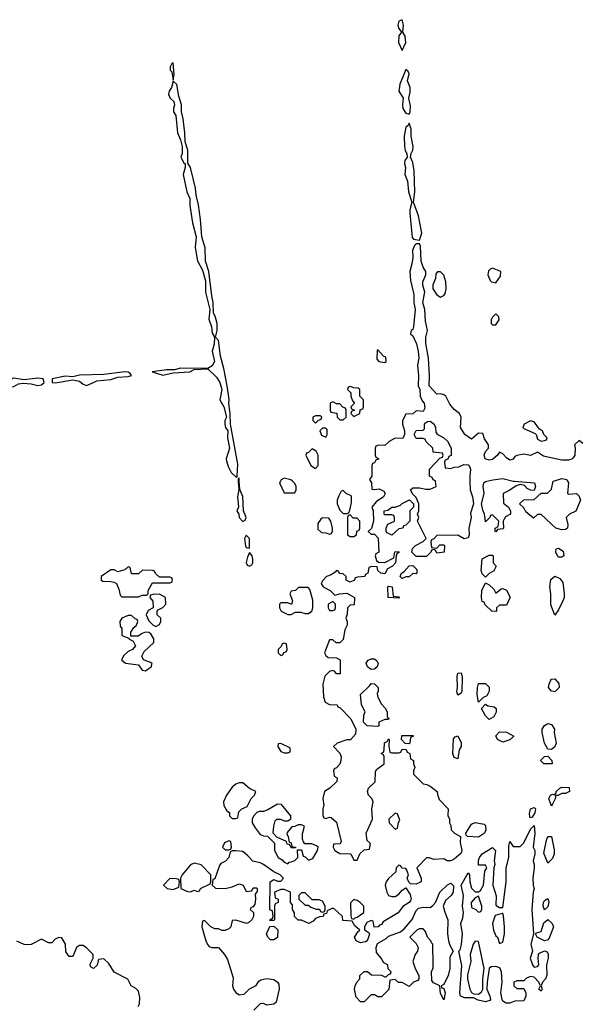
# Model space of a CAD drawing. Header units: inches. Extents: x 2735672 to 2903319, y 894031 to 1029782.
# Tile 124 of 167: x 2805825 to 2809062, y 986983 to 992662. Entities that reach past the tile are written whole.
import ezdxf

# ---------------------------------------------------------------- set-up
doc = ezdxf.new("R2010")
doc.units = ezdxf.units.IN
doc.header["$MEASUREMENT"] = 0
doc.layers.add('C8908', color=7, linetype='Continuous')
doc.layers.add('C8909', color=7, linetype='Continuous')

msp = doc.modelspace()

# ---------------------------------------------------------------- linework, layer by layer
at = {"layer": 'C8908', "color": 4, "elevation": 8}
for points in [[(2807847, 990000), (2807852, 989990), (2807854, 989954), (2807870, 989952), (2807896.9, 989956.9), (2807923.6, 989943.6), (2807931.3, 989930), (2807922, 989910), (2807879.6, 989880.4), (2807854, 989850), (2807862, 989830), (2807864.7, 989770), (2807852, 989728), (2807834, 989710), (2807850, 989694), (2807870, 989694), (2807891.6, 989671.6), (2807894, 989590), (2807878, 989582), (2807874, 989570), (2807882, 989542), (2807892.7, 989532.7), (2807930, 989532), (2807982, 989558), (2807987.3, 989592.7), (2808010, 989594), (2808012, 989590), (2807998, 989582), (2807994, 989570), (2807991.6, 989528.4), (2807974, 989510), (2807945.4, 989494.6), (2807930, 989466), (2807906, 989470), (2807890, 989486), (2807886, 989506), (2807852.7, 989507.3), (2807838, 989502), (2807832, 989470), (2807818, 989462), (2807814, 989450), (2807772.7, 989447.3), (2807758, 989442), (2807754, 989430), (2807730, 989418), (2807706, 989430), (2807706, 989450), (2807690, 989466), (2807668.4, 989468.4), (2807662, 989482), (2807650, 989486), (2807643.6, 989476.4), (2807619.8, 989460.2), (2807594, 989450), (2807570, 989426), (2807562, 989410), (2807574, 989390), (2807614, 989370), (2807642, 989342), (2807668.9, 989351.1), (2807710, 989354), (2807754, 989330), (2807752.7, 989287.3), (2807730, 989286), (2807714, 989270), (2807712.7, 989232.7), (2807704.7, 989210), (2807712, 989190), (2807712, 989170), (2807698, 989142), (2807690, 989088), (2807670, 989068), (2807648.4, 989068.4), (2807630, 989086), (2807610, 989086), (2807582, 989010), (2807590, 988994), (2807603.6, 988983.6), (2807650, 988982), (2807672, 988970), (2807671.3, 988890), (2807650, 988889.2), (2807642, 988902), (2807630, 988908.7), (2807610, 988902), (2807583.7, 988876.3), (2807572.4, 988830), (2807576, 988756), (2807586, 988726), (2807610, 988712), (2807654, 988710), (2807658, 988698), (2807670, 988694), (2807734, 988630), (2807762, 988570), (2807759.6, 988540.4), (2807731.3, 988508.7), (2807710, 988508.7), (2807654, 988490), (2807634, 988470), (2807670.9, 988430.9), (2807678, 988410), (2807676, 988390), (2807670, 988368), (2807650, 988346), (2807638, 988342), (2807634, 988330), (2807638, 988298), (2807654, 988290), (2807652.7, 988267.3), (2807612, 988230), (2807582, 988210), (2807571.3, 988170), (2807578, 988130), (2807572, 988110), (2807572.7, 988072.7), (2807578, 988058), (2807590, 988054), (2807610, 988062), (2807619.6, 988059.6), (2807650, 988034), (2807678, 987922), (2807671.6, 987908.4), (2807634, 987906), (2807632, 987890), (2807642, 987870), (2807670, 987852), (2807734, 987850), (2807750, 987814), (2807770, 987814), (2807786, 987850), (2807810, 987874), (2807842, 987878), (2807846, 987910), (2807828.4, 987928.4), (2807822, 987970), (2807858, 988050), (2807854, 988110), (2807862, 988150), (2807855.3, 988170), (2807835.3, 988190), (2807829.1, 988210.9), (2807835.3, 988230), (2807873.2, 988266.8), (2807876.4, 988323.6), (2807882, 988338), (2807926, 988370), (2807926, 988410), (2807922, 988422), (2807908, 988430), (2807922, 988438), (2807926, 988450), (2807928.4, 988491.6), (2807942, 988498), (2807950, 988514), (2807954, 988510), (2807952.7, 988472.7), (2807958, 988438), (2807970, 988434), (2808010, 988434), (2808022, 988438), (2808030, 988454), (2808052.7, 988452.7), (2808058, 988438), (2808074, 988430), (2808078, 988398), (2808094, 988390), (2808094, 988370), (2808102, 988350), (2808094, 988330), (2808094, 988310), (2808150, 988254), (2808171.6, 988251.6), (2808190, 988242), (2808232, 988210), (2808232.7, 988192.7), (2808243.6, 988163.6), (2808294, 988110), (2808292.7, 988072.7), (2808302, 988050), (2808302, 988030), (2808310, 988014), (2808311.3, 987990), (2808330.7, 987970.7), (2808364.7, 987950), (2808364, 987916), (2808373.1, 987870), (2808370, 987855.3), (2808330, 987820.9), (2808310, 987809.7), (2808288, 987810), (2808270, 987822), (2808210, 987818), (2808187.3, 987827.3), (2808170, 987828), (2808114, 987770), (2808138, 987710), (2808138, 987690), (2808110, 987675.3), (2808078, 987678), (2808067.3, 987687.3), (2808058, 987710), (2808066, 987730), (2808056.4, 987756.4), (2808050, 987766), (2808027.3, 987767.3), (2808022, 987782), (2808010, 987786), (2807994, 987770), (2807992.7, 987747.3), (2807950, 987708), (2807938, 987690), (2807931.3, 987670), (2807941, 987630), (2807951.1, 987611.1), (2807970, 987604.7), (2807990, 987604.7), (2808010, 987618), (2808030, 987642), (2808050, 987654), (2808075.8, 987615.8), (2808081.3, 987590), (2808077.8, 987582.3), (2808070.3, 987569.8), (2808033.7, 987546.3), (2808005.5, 987510), (2807920.5, 987459.5), (2807910, 987444), (2807899.6, 987440.4), (2807891.3, 987430), (2807868.4, 987428.4), (2807862, 987462), (2807850, 987466), (2807825.4, 987454.6), (2807812, 987430), (2807812.7, 987412.7), (2807838, 987398), (2807842, 987390), (2807836, 987370), (2807827.3, 987350), (2807817.4, 987342.6), (2807790, 987338.4), (2807764, 987350), (2807754, 987370), (2807776.4, 987403.6), (2807786, 987410), (2807756.4, 987436.4), (2807742, 987462), (2807687.3, 987467.3), (2807686, 987490), (2807636.4, 987536.4), (2807623.6, 987536.4), (2807598, 987522), (2807592.7, 987507.3), (2807578, 987502), (2807574, 987490), (2807552.7, 987487.3), (2807530, 987478), (2807516.9, 987463.1), (2807491.6, 987448.4), (2807450, 987468), (2807429, 987469), (2807408, 987490), (2807408, 987510), (2807398, 987530), (2807396.4, 987556.4), (2807386, 987570), (2807386, 987630), (2807350, 987646), (2807330, 987646), (2807294, 987630), (2807298, 987598), (2807314, 987590), (2807314, 987570), (2807298, 987562), (2807294, 987550), (2807294, 987470), (2807290, 987466), (2807267.3, 987467.3), (2807270, 987474), (2807282, 987478), (2807286, 987490), (2807282, 987522), (2807270, 987526), (2807267.3, 987532.7), (2807268, 987690), (2807290, 987702), (2807310, 987694), (2807330, 987694), (2807346, 987710), (2807326, 987730), (2807290, 987748), (2807229.4, 987789.4), (2807210, 987799), (2807169.2, 987809.2), (2807140.2, 987840.2), (2807110, 987864), (2807071.1, 987868.9), (2807052, 987868), (2807038, 987862), (2807030.9, 987829.1), (2807010.9, 987809.1), (2806984.7, 987795.3), (2806976.9, 987783.1), (2806950, 987706), (2806938, 987702), (2806934, 987670), (2806952.7, 987652.7), (2807010, 987651.3), (2807050, 987661), (2807090, 987678), (2807112, 987670), (2807130, 987634), (2807162, 987638), (2807170, 987654), (2807190, 987654), (2807194, 987650), (2807192.7, 987632.7), (2807182, 987618), (2807184.7, 987590), (2807179.6, 987560.4), (2807170, 987546), (2807158, 987542), (2807154, 987530), (2807171.6, 987511.6), (2807172, 987490), (2807162, 987470), (2807145.4, 987454.6), (2807131.3, 987448.7), (2807070, 987468), (2807050, 987466), (2807042, 987430), (2807030, 987418), (2807010, 987408.7), (2806988.9, 987408.9), (2806970, 987418), (2806950, 987418), (2806926, 987430), (2806890, 987466), (2806878, 987462), (2806874, 987430), (2806898, 987350), (2806907.1, 987327.1), (2806916.9, 987316.9), (2806930, 987311.3), (2806970.9, 987310.9), (2807006, 987270), (2807022, 987242), (2807055.3, 987135.3), (2807051.3, 987090), (2807058, 987070), (2807071, 987051), (2807090, 987038), (2807118, 987042), (2807150, 987071.3), (2807188.7, 987091.3), (2807203.1, 987116.9), (2807215.3, 987124.7), (2807249, 987131), (2807290, 987125.5), (2807310.4, 987110.4), (2807318.4, 987098.4), (2807320.5, 987070), (2807304, 986996), (2807290, 986984), (2807250, 986979), (2807230, 986988), (2807210, 986986), (2807174, 986950)], [(2807084.8, 990000), (2807088.3, 989951.7), (2807080.7, 989910), (2807086, 989850), (2807076, 989830), (2807087.7, 989810), (2807090.7, 989790), (2807110, 989768.4), (2807125.2, 989774.8), (2807129.3, 989790), (2807114.5, 989830), (2807111.7, 989911.7), (2807092.7, 989952.7), (2807090.7, 990000)], [(2807327.2, 990000), (2807322, 989990), (2807350, 989934), (2807410, 989934), (2807418, 989950), (2807418, 989970), (2807410, 989986), (2807396.5, 990000)], [(2808419.6, 990000), (2808420.5, 989950), (2808434.9, 989910), (2808440.5, 989870), (2808424.1, 989815.9), (2808426.4, 989790), (2808414.4, 989730), (2808416.4, 989690), (2808410, 989674), (2808387.5, 989667.5), (2808350, 989688.7), (2808230, 989686), (2808212.7, 989667.3), (2808198, 989662), (2808194, 989650), (2808198, 989618), (2808230, 989614), (2808247.3, 989632.7), (2808270, 989634), (2808274, 989630), (2808272, 989590), (2808230, 989586), (2808222, 989602), (2808210, 989606), (2808198, 989602), (2808194, 989590), (2808170, 989566), (2808110, 989566), (2808086, 989590), (2808088.4, 989611.6), (2808106, 989630), (2808150, 989652), (2808168, 989670), (2808118, 989770), (2808126, 989790), (2808118, 989810), (2808126, 989830), (2808126, 989870), (2808110, 989906), (2808090, 989926), (2808078, 989950), (2808090, 989962), (2808130, 989962), (2808166, 989954), (2808190, 989954), (2808226, 989970), (2808222.3, 990000)], [(2808677.6, 990000), (2808792, 989990), (2808798, 989970), (2808790, 989946), (2808768.4, 989948.4), (2808750, 989958), (2808735.3, 989975.3), (2808710, 989982), (2808686.4, 989973.6), (2808650.9, 989949.1), (2808612, 989930), (2808612.7, 989872.7), (2808642, 989850), (2808654, 989830), (2808654, 989810), (2808625.4, 989794.6), (2808618, 989782), (2808612, 989770), (2808614, 989730), (2808610, 989726), (2808578, 989722), (2808570, 989708), (2808566, 989710), (2808566, 989730), (2808582, 989738), (2808586, 989770), (2808550, 989806), (2808538, 989802), (2808534, 989790), (2808510, 989766), (2808509.1, 989769.1), (2808504, 989810), (2808493.6, 989833.6), (2808486, 989870), (2808501.2, 989930), (2808496, 989970), (2808499.3, 989990), (2808510, 989998), (2808517.9, 990000)], [(2808982.7, 990000), (2808987.3, 989990), (2808982, 989930), (2808990, 989924.7), (2809034, 989930), (2809050, 989914), (2809058, 989890), (2809030, 989828), (2808994, 989810), (2808974, 989790), (2808984.7, 989750), (2808982, 989730), (2808970, 989722), (2808950, 989719), (2808915.3, 989730), (2808830, 989808), (2808810, 989808), (2808787.3, 989787.3), (2808743.1, 989823.1), (2808730, 989846), (2808706, 989870), (2808730, 989892), (2808790, 989894), (2808830, 989932), (2808868, 989932), (2808890, 989954), (2808900.4, 989999.6), (2808901.7, 990000)], [(2806508, 986970), (2806514.6, 986985.4), (2806517.2, 987022.8), (2806510, 987058), (2806494.6, 987074.6), (2806468, 987090), (2806448.4, 987128.4), (2806370, 987168), (2806338, 987218), (2806310, 987246), (2806278, 987242), (2806271.1, 987208.9), (2806250, 987189), (2806236.4, 987196.4), (2806228.7, 987210), (2806248, 987250), (2806248, 987270), (2806210, 987308.7), (2806190, 987322), (2806170, 987322), (2806152, 987310), (2806130, 987258), (2806110, 987258), (2806090, 987286), (2806088, 987330), (2806067.3, 987367.3), (2806050, 987368), (2806030, 987358), (2806010, 987338), (2805990, 987338), (2805950, 987358), (2805891.6, 987328.4), (2805870, 987326), (2805850, 987328), (2805807.3, 987347.3)]]:
    msp.add_lwpolyline(points, dxfattribs=at)
for points in [[(2807690, 989946), (2807678, 989942), (2807663.6, 989916.4), (2807654, 989890), (2807654, 989870), (2807670, 989834), (2807690, 989814), (2807710, 989814), (2807722, 989818), (2807727.3, 989832.7), (2807736.4, 989876.4), (2807738, 989910), (2807735.3, 989915.3), (2807706, 989930)], [(2807970, 989688), (2807943.1, 989703.1), (2807938, 989710), (2807938, 989730), (2807947.3, 989752.7), (2807986, 989770), (2807986, 989790), (2807982, 989802), (2807970, 989806), (2807930, 989806), (2807926, 989810), (2807926, 989830), (2807947.3, 989832.7), (2807968.9, 989851.1), (2807990, 989851.3), (2808019, 989861), (2808030, 989872), (2808072, 989892), (2808094, 989870), (2808094, 989850), (2808074, 989830), (2808074, 989770), (2808050, 989746), (2808038, 989742), (2808034, 989730), (2808010, 989726)], [(2807730, 989806), (2807718, 989802), (2807714, 989790), (2807714, 989690), (2807730, 989682), (2807750, 989682), (2807766, 989690), (2807767.3, 989712.7), (2807782, 989718), (2807786, 989730), (2807786, 989770), (2807770, 989786), (2807747.3, 989787.3)], [(2807570, 989788), (2807559.6, 989780.4), (2807543.6, 989756.4), (2807543.6, 989723.6), (2807563.6, 989703.6), (2807590, 989702), (2807610, 989694), (2807622, 989698), (2807627.3, 989712.7), (2807628, 989730), (2807618, 989770), (2807607.3, 989787.3)], [(2807130, 989689), (2807120.5, 989670), (2807126.9, 989626.9), (2807130, 989618), (2807150, 989614), (2807149, 989670)], [(2807150, 989588.7), (2807137.5, 989562.5), (2807130.8, 989530.8), (2807136, 989516), (2807150, 989510.8), (2807162, 989518), (2807169.2, 989530), (2807169.3, 989550), (2807164, 989570)], [(2808510, 989446), (2808490, 989466), (2808485.1, 989485.1), (2808490, 989552), (2808530, 989574), (2808550, 989574), (2808554, 989570), (2808554, 989530), (2808572, 989510), (2808556.9, 989483.1), (2808531.6, 989468.4)], [(2808930, 989562), (2808926.3, 989566.3), (2808915.3, 989590), (2808918, 989610), (2808930, 989614.8), (2808956.8, 989596.8), (2808962, 989570), (2808950, 989562)], [(2808110, 989466), (2808090, 989468), (2808070, 989448.7), (2808050, 989448), (2808030, 989438), (2808018, 989450), (2808026, 989470), (2808040.4, 989479.6), (2808068.9, 989511.1), (2808090, 989514), (2808114, 989490), (2808114, 989470)], [(2806450, 989506), (2806431.6, 989488.4), (2806390, 989478), (2806370, 989488), (2806350, 989488), (2806294, 989450), (2806294, 989430), (2806303.6, 989423.6), (2806350, 989422), (2806370, 989418), (2806382, 989410), (2806396.9, 989376.9), (2806403.6, 989343.6), (2806412.7, 989332.7), (2806510, 989334), (2806530, 989342), (2806550, 989342), (2806558, 989342), (2806566, 989350), (2806566, 989370), (2806590, 989414), (2806690, 989414), (2806702, 989418), (2806706, 989430), (2806702, 989442), (2806690, 989446), (2806630, 989446), (2806607.3, 989467.3), (2806602, 989482), (2806590, 989486), (2806532.7, 989487.3), (2806510, 989466), (2806470, 989466), (2806462, 989502)], [(2808910, 989228), (2808887, 989287), (2808887, 989350), (2808880.9, 989390), (2808886.8, 989433.2), (2808910, 989452), (2808938.4, 989438.4), (2808955.5, 989415.5), (2808964, 989350), (2808962.8, 989330), (2808954.8, 989310), (2808930, 989258)], [(2808570, 989354), (2808600.4, 989379.6), (2808610, 989382), (2808630, 989372), (2808651.1, 989331.1), (2808630, 989286), (2808590, 989286), (2808574, 989270), (2808574, 989250), (2808570, 989248), (2808546, 989250), (2808507.3, 989287.3), (2808502, 989302), (2808490, 989306), (2808486.6, 989330), (2808489.4, 989370), (2808510, 989414), (2808530, 989402), (2808556.9, 989376.9)], [(2806630, 989348), (2806592.7, 989347.3), (2806578, 989342), (2806574, 989330), (2806592.7, 989307.3), (2806594, 989270), (2806565.4, 989254.6), (2806554, 989230), (2806570, 989194), (2806594, 989170), (2806610, 989162), (2806630, 989174), (2806638, 989190), (2806638, 989210), (2806618, 989230), (2806618, 989250), (2806622, 989258), (2806650, 989272), (2806668, 989290), (2806666, 989330)], [(2807487.3, 989387.3), (2807432.7, 989387.3), (2807414, 989370), (2807390, 989366), (2807382, 989350), (2807398, 989310), (2807391, 989289), (2807370, 989298), (2807330, 989298), (2807322, 989290), (2807322, 989270), (2807332, 989250), (2807370, 989231.3), (2807390, 989231.3), (2807414.6, 989245.4), (2807445.4, 989245.4), (2807470, 989238), (2807490, 989238), (2807508.9, 989251.1), (2807515.3, 989270), (2807515.3, 989290), (2807513.6, 989313.6), (2807496.4, 989376.4)], [(2808010, 989326), (2807948.9, 989328.9), (2807946, 989390), (2807950, 989394), (2807971.6, 989391.6), (2807978, 989338), (2808010, 989334), (2808014, 989330)], [(2807630, 989306), (2807602, 989290), (2807602, 989270), (2807610, 989254), (2807630, 989254), (2807642, 989258), (2807646, 989270), (2807646, 989290)], [(2806470, 989226), (2806450, 989226), (2806414, 989210), (2806402, 989190), (2806403.6, 989163.6), (2806414, 989150), (2806414, 989110), (2806454, 989094), (2806454, 989090), (2806478, 989078), (2806492, 989050), (2806474, 989030), (2806450, 989018), (2806425.4, 988994.6), (2806412, 988970), (2806434, 988950), (2806510, 988941), (2806530, 988910.8), (2806550, 988905.5), (2806582.7, 988930), (2806588, 988950), (2806538, 988970), (2806528.4, 988991.6), (2806541.2, 989018.8), (2806598, 989070), (2806598, 989090), (2806580.4, 989120.4), (2806568.4, 989128.4), (2806550, 989128.7), (2806530, 989122), (2806507.3, 989107.3), (2806466, 989106), (2806466, 989130), (2806483.1, 989156.9), (2806498, 989170), (2806506, 989190), (2806502, 989202), (2806490, 989206)], [(2807350, 989066), (2807338, 989062), (2807332.7, 989047.3), (2807314, 989030), (2807314, 989010), (2807330, 988994), (2807342, 988998), (2807347.3, 989012.7), (2807362, 989018), (2807366, 989030), (2807362, 989062)], [(2807850, 988914), (2807829.4, 988929.4), (2807821.2, 988950), (2807832.9, 988967.1), (2807850, 988974.8), (2807870, 988976), (2807883.5, 988963.5), (2807891.1, 988948.9), (2807884.7, 988930), (2807870, 988915.3)], [(2808350, 988766), (2808345.2, 988785.2), (2808349, 988810), (2808345.6, 988874.4), (2808350, 988892), (2808370, 988894), (2808375.5, 988870), (2808373, 988790), (2808370, 988778)], [(2807890, 988586), (2807828.4, 988588.4), (2807806, 988610), (2807808, 988650), (2807815.3, 988670), (2807795.3, 988710), (2807788.7, 988770), (2807840.4, 988819.6), (2807850, 988834), (2807870, 988832), (2807892, 988810), (2807892, 988790), (2807884.7, 988775.3), (2807890, 988754), (2807910, 988714), (2807931.6, 988691.6), (2807942, 988670), (2807942, 988642), (2807952, 988630), (2807950, 988626), (2807930, 988626), (2807894, 988610), (2807894, 988590)], [(2808470, 988726), (2808461.2, 988770), (2808462.7, 988810), (2808470, 988834), (2808510, 988834), (2808531.6, 988811.6), (2808531.6, 988788.4), (2808516.9, 988763.1), (2808494, 988750)], [(2808910, 988785.2), (2808889.3, 988789.3), (2808873.2, 988810), (2808876, 988830), (2808886.6, 988853.4), (2808890, 988858), (2808910, 988861), (2808933, 988833), (2808934.8, 988810)], [(2808530, 988626), (2808510, 988646), (2808486, 988690), (2808510, 988714), (2808523.6, 988703.6), (2808559.6, 988699.6), (2808572, 988690), (2808571.6, 988668.4), (2808558, 988642)], [(2808890, 988453.2), (2808870, 988455.3), (2808849.3, 988489.3), (2808836, 988550), (2808836, 988570), (2808849.3, 988590.7), (2808870, 988602.8), (2808890, 988596), (2808908, 988570), (2808906, 988550), (2808916.3, 988490), (2808910, 988468.7)], [(2808610, 988495.3), (2808578, 988510), (2808568.9, 988531.1), (2808590, 988554), (2808630, 988552), (2808674, 988530), (2808650, 988508)], [(2807330, 988488), (2807314, 988486), (2807312, 988470), (2807330, 988442), (2807350, 988434), (2807370, 988434), (2807382, 988438), (2807386, 988450), (2807382, 988462)], [(2808070, 988486), (2808047.3, 988487.3), (2808026, 988510), (2808027.3, 988532.7), (2808090, 988534), (2808094, 988530), (2808078, 988522), (2808074, 988490)], [(2808350, 988398), (2808330, 988406), (2808322, 988430), (2808325.2, 988514.8), (2808334, 988526), (2808350, 988532), (2808370, 988492), (2808370.4, 988470), (2808358.8, 988450)], [(2808890, 988369.4), (2808846, 988370), (2808826, 988390), (2808850, 988412), (2808870, 988414), (2808892, 988390), (2808894, 988370)], [(2807090, 988260.5), (2807070, 988253.6), (2807050, 988236.2), (2807016.3, 988190), (2806998.8, 988150), (2807001, 988130), (2807018, 988098), (2807034, 988090), (2807034, 988070), (2807050, 988054), (2807070, 988054), (2807082, 988058), (2807087.3, 988092.7), (2807106, 988110), (2807135.3, 988124.7), (2807158, 988170), (2807178, 988190), (2807186, 988210), (2807150, 988228), (2807110, 988259.5)], [(2808890, 988126), (2808875.3, 988170), (2808884, 988190), (2808895.3, 988195.3), (2808908.4, 988191.6), (2808918, 988202), (2808918, 988210), (2808938, 988230), (2808950, 988234.8), (2808992.7, 988232.7), (2808994, 988210), (2808970, 988198), (2808950, 988198), (2808927.3, 988187.3), (2808912.7, 988187.3), (2808912.7, 988172.7)], [(2807310, 988138), (2807254.8, 988105.2), (2807230, 988095.3), (2807205.4, 988094.6), (2807191.3, 988088.7), (2807171.6, 988068.4), (2807164.7, 988050), (2807164.7, 988030), (2807181.4, 988001.4), (2807210, 987962), (2807230, 987954), (2807252.7, 987952.7), (2807292.7, 987912.7), (2807294, 987870), (2807314, 987830), (2807336.9, 987816.9), (2807350, 987802), (2807370, 987794), (2807378, 987802), (2807390, 987804.7), (2807410, 987812), (2807428, 987830), (2807426, 987874), (2807450, 987874), (2807458, 987838), (2807470, 987834), (2807490, 987814), (2807515.3, 987824.7), (2807542, 987870), (2807546, 987890), (2807536.4, 987896.4), (2807508.4, 987908.4), (2807468.4, 987908.4), (2807460.2, 987920.2), (2807454.6, 987934.6), (2807454.6, 987965.4), (2807466, 988010), (2807450, 988018), (2807430, 988018), (2807411.6, 988008.4), (2807392.7, 988007.3), (2807366, 987974), (2807364.7, 987964.7), (2807372, 987950), (2807378, 987918), (2807390, 987914), (2807394, 987894), (2807414, 987890), (2807414, 987886), (2807390, 987886), (2807382, 987902), (2807367.3, 987907.3), (2807362, 987922), (2807307.3, 987947.3), (2807286, 987970), (2807288.7, 988010), (2807298, 988042), (2807306, 988050), (2807328.4, 988051.6), (2807350, 988042), (2807370, 988042), (2807387.3, 988052.7), (2807388, 988070), (2807334.6, 988134.6)], [(2808770, 988058), (2808764.7, 988064.7), (2808763.7, 988083.7), (2808769.7, 988110), (2808790, 988117.3), (2808798.8, 988110), (2808793.4, 988086.6), (2808778, 988062)], [(2807990, 988086), (2807952, 988050), (2807954, 988030), (2807990, 987994), (2808002, 987998), (2808008.4, 988031.6), (2808015.3, 988044.7), (2808002, 988082)], [(2808790, 987198), (2808810, 987202), (2808818, 987210), (2808813.2, 987250), (2808815.3, 987270), (2808822, 987278), (2808850, 987290.8), (2808865.4, 987285.4), (2808871.3, 987271.3), (2808871.3, 987250), (2808861, 987210), (2808862.8, 987150), (2808856, 987130), (2808838, 987110), (2808831.3, 987090), (2808836, 987070), (2808830, 987058), (2808818, 987070), (2808826, 987090), (2808818, 987110), (2808790, 987139), (2808770, 987144), (2808746, 987134), (2808730, 987118), (2808690, 987118), (2808674, 987110), (2808674, 987090), (2808690, 987074), (2808730, 987074), (2808742, 987050), (2808742, 987030), (2808730, 987004), (2808679.6, 987000.4), (2808650, 986989.3), (2808628, 986990), (2808610, 987002), (2808606, 987010), (2808598, 987050), (2808605.1, 987110), (2808602, 987170), (2808593.1, 987193.1), (2808570, 987200.7), (2808541.6, 987198.4), (2808530.7, 987189.3), (2808518.8, 987110), (2808517.3, 987070), (2808535.5, 987030), (2808538, 987010), (2808534.6, 987005.4), (2808510, 986997.6), (2808467.7, 987007.7), (2808441.2, 987021.2), (2808390, 987019.6), (2808366.3, 987030), (2808361.3, 987050), (2808373.6, 987206.4), (2808355.3, 987290), (2808363.7, 987296.3), (2808372.1, 987327.9), (2808376.9, 987390), (2808367.8, 987450), (2808378.6, 987481.4), (2808382.4, 987510), (2808377.6, 987550), (2808382.4, 987610), (2808368.7, 987670), (2808410, 987742), (2808418, 987730), (2808418.8, 987690), (2808430, 987652), (2808450, 987632), (2808470, 987632), (2808480.4, 987639.6), (2808499, 987670), (2808506, 987750), (2808518, 987770), (2808510, 987786), (2808470, 987786), (2808470, 987812), (2808475.1, 987830), (2808489.6, 987850), (2808550, 987887.3), (2808567.3, 987870), (2808558.8, 987810), (2808562.8, 987790), (2808557.3, 987770), (2808552.4, 987670), (2808571, 987609), (2808570, 987554), (2808590, 987542), (2808610, 987542), (2808629.6, 987690), (2808629.4, 987770), (2808643.7, 987830), (2808644.8, 987895.2), (2808650, 987922), (2808670, 987894), (2808710, 987894), (2808730, 987914), (2808770, 987994), (2808790, 988014), (2808794.8, 987970), (2808784.7, 987890), (2808794, 987870), (2808794, 987850), (2808784.7, 987810), (2808790.8, 987790), (2808790.8, 987770), (2808782.8, 987710), (2808784.7, 987670), (2808791, 987650), (2808784.7, 987630), (2808777.3, 987530), (2808786.8, 987390), (2808770.8, 987330), (2808781, 987290), (2808766.8, 987250), (2808781, 987210)], [(2808470, 987946.3), (2808406, 987950), (2808398, 987958), (2808397.2, 987970), (2808430, 988022.8), (2808450, 988031), (2808502, 988022), (2808510, 988014), (2808512.4, 987990), (2808504.9, 987970)], [(2807030, 987926), (2807005.4, 987914.6), (2806994, 987890), (2807010, 987874), (2807030, 987874), (2807042, 987878), (2807046, 987890), (2807042, 987922)], [(2808870, 987798), (2808845.6, 987854.4), (2808860.9, 987930), (2808869.5, 987950.5), (2808890, 987951.3), (2808905.4, 987874.6), (2808906, 987850), (2808895.3, 987824.7)], [(2806830, 987798), (2806810, 987788), (2806762, 987730), (2806752, 987710), (2806754, 987650), (2806792.7, 987632.7), (2806810, 987632), (2806830, 987642), (2806850, 987634), (2806862, 987638), (2806866, 987650), (2806922, 987678), (2806926, 987690), (2806926, 987730), (2806870, 987788)], [(2806690, 987708), (2806654, 987670), (2806674, 987650), (2806710, 987644.7), (2806742, 987658), (2806746, 987690), (2806742, 987702), (2806727.3, 987707.3)], [(2808270, 987008.7), (2808250, 987046), (2808246, 987090), (2808210, 987106), (2808200.4, 987120.4), (2808198, 987170), (2808207.3, 987192.7), (2808208, 987210), (2808206, 987330), (2808198, 987338), (2808195.3, 987350), (2808175.3, 987370), (2808163.1, 987403.1), (2808150, 987418), (2808130, 987418), (2808114, 987410), (2808074, 987370), (2808110, 987334), (2808122, 987310), (2808118, 987290), (2808104.7, 987270), (2808091.3, 987230), (2808104.7, 987190), (2808124.7, 987150), (2808124.7, 987130), (2808118.8, 987121.2), (2808094, 987110), (2808070, 987086), (2808030, 987108), (2808008.4, 987108.4), (2807990, 987126), (2807958, 987122), (2807951.6, 987068.4), (2807910, 987026), (2807890, 987026), (2807870, 987038), (2807850, 987038), (2807810, 986998), (2807790, 986998), (2807764, 987024), (2807755.3, 987070), (2807758, 987090), (2807768.4, 987111.6), (2807786, 987130), (2807786, 987150), (2807810, 987172), (2807830, 987172), (2807852.7, 987152.7), (2807910, 987152), (2807930, 987142), (2807938, 987142), (2807950, 987154), (2807962, 987158), (2807966, 987170), (2807948.4, 987188.4), (2807946, 987210), (2807923.1, 987223.1), (2807908.7, 987250), (2807882, 987282), (2807879.5, 987310), (2807886.6, 987333.4), (2807936.6, 987363.4), (2807950, 987376.3), (2808018.9, 987401.1), (2808041.5, 987418.5), (2808087.8, 987472.2), (2808110, 987524), (2808122.9, 987537.1), (2808150, 987543.1), (2808190, 987542), (2808206.2, 987553.8), (2808220.9, 987570), (2808247, 987630), (2808290, 987673), (2808310, 987682), (2808325.5, 987665.5), (2808323.7, 987630), (2808312, 987610), (2808278.6, 987581.5), (2808265.5, 987550), (2808274.4, 987514.4), (2808292.7, 987470), (2808291.4, 987390), (2808297.4, 987350), (2808304.4, 987324.4), (2808322.8, 987290), (2808305.1, 987254.9), (2808304, 987190), (2808294.9, 987150), (2808270, 987098), (2808254, 987090), (2808258, 987078), (2808270, 987074), (2808277.3, 987050)], [(2807470, 987626), (2807450, 987626), (2807434, 987610), (2807434, 987590), (2807470, 987554), (2807490, 987554), (2807503.6, 987543.6), (2807532.7, 987532.7), (2807552, 987532), (2807558, 987518), (2807570, 987514), (2807582, 987518), (2807586, 987530), (2807586, 987550), (2807570, 987578), (2807550, 987586), (2807510, 987586)], [(2807750, 987588), (2807731.6, 987568.4), (2807732.7, 987492.7), (2807738, 987478), (2807750, 987474), (2807758, 987482), (2807770, 987484.7), (2807808, 987512), (2807808.4, 987548.4), (2807788, 987570), (2807770, 987582)], [(2808470, 987606), (2808450, 987598), (2808426.8, 987570), (2808430, 987542), (2808454, 987530), (2808470, 987514), (2808482, 987518), (2808488, 987532), (2808488.7, 987550)], [(2808850, 987528), (2808842, 987550), (2808844, 987570), (2808850, 987582), (2808870, 987594), (2808874.8, 987574.8), (2808870, 987546)], [(2808610, 987506), (2808606, 987506), (2808565.2, 987494.8), (2808550.6, 987450), (2808556.3, 987410), (2808570, 987378), (2808578, 987370), (2808590, 987334), (2808610, 987342), (2808619, 987390), (2808619.3, 987430), (2808613.6, 987493.6)], [(2808850, 987349), (2808808, 987370), (2808798, 987390), (2808804, 987396), (2808830, 987402), (2808846.8, 987453.2), (2808870, 987472), (2808894, 987450), (2808902, 987430), (2808876, 987364), (2808866.4, 987353.6)], [(2807270, 987355.3), (2807255.3, 987370), (2807248, 987390), (2807267.3, 987432.7), (2807290, 987434), (2807312, 987412), (2807310, 987368), (2807290, 987355.3)], [(2808450, 987348), (2808438, 987330), (2808421, 987270), (2808424.7, 987230), (2808406.4, 987153.6), (2808406, 987130), (2808418.8, 987070), (2808430, 987051.3), (2808442.8, 987042.8), (2808470, 987041), (2808486, 987054), (2808495.3, 987070), (2808495.3, 987130), (2808502, 987190), (2808470, 987346)]]:
    msp.add_lwpolyline(points, close=True, dxfattribs=at)
at = {"layer": 'C8909', "color": 4, "elevation": 8}
for points in [[(2808030, 992662), (2808010, 992653.2), (2808004.4, 992630), (2808010, 992611.3), (2808024.7, 992590), (2808010, 992568), (2808008.5, 992530), (2808030, 992484.7), (2808051.1, 992530), (2808047.5, 992567.5), (2808032.7, 992590), (2808037.6, 992630)], [(2806710, 992414), (2806702, 992410), (2806692, 992390), (2806692, 992370), (2806702, 992362), (2806710, 992314), (2806714.2, 992345.8)], [(2808050, 992374), (2808016.3, 992290), (2808010.6, 992250), (2808036, 992210), (2808030.6, 992170), (2808033.4, 992150), (2808050, 992122.8), (2808070, 992118), (2808075.1, 992130), (2808077.6, 992162.4), (2808068.7, 992210), (2808076.3, 992243.7), (2808075.6, 992270), (2808060.9, 992310), (2808069, 992350), (2808064, 992364)], [(2806710, 992308), (2806700.3, 992270), (2806686.3, 992250), (2806682, 992230), (2806692.7, 992210), (2806714, 992190), (2806717.1, 992170), (2806710.6, 992150), (2806710.7, 992130), (2806723.8, 992110), (2806733.4, 992010), (2806751.3, 991970), (2806762, 991930), (2806760.5, 991890), (2806754, 991870), (2806770, 991836), (2806778, 991830), (2806778, 991810), (2806767.2, 991770), (2806787.6, 991670), (2806806, 991630), (2806806.2, 991590), (2806821.7, 991490), (2806841.1, 991410), (2806837, 991350), (2806844.9, 991290), (2806850, 991271.3), (2806878, 991218), (2806895.2, 991155.2), (2806895.5, 991090), (2806920.5, 990990), (2806914, 990934), (2806930.4, 990890.4), (2806933.4, 990853.4), (2806946.8, 990830), (2806946.4, 990790), (2806934.9, 990750), (2806947.6, 990690), (2806935, 990665), (2806910, 990651.1), (2806750, 990651.3), (2806718, 990642), (2806670, 990642), (2806587.7, 990630), (2806650, 990610.8), (2806710, 990624.4), (2806806, 990630), (2806830, 990644), (2806910, 990647.7), (2806959.5, 990599.5), (2806977.6, 990570), (2806990.8, 990530), (2806978.4, 990470), (2807001.6, 990430), (2807016, 990370), (2807008, 990350), (2807007.7, 990330), (2807011.3, 990310), (2807024, 990290), (2807022, 990250), (2807034.8, 990190), (2807015.5, 990130), (2807017.5, 990117.5), (2807025.5, 990085.5), (2807044, 990050), (2807070, 990024.7), (2807076.4, 990023.6), (2807078, 990030), (2807082, 990098), (2807039.3, 990330), (2807038.4, 990390), (2807029.3, 990449.3), (2807031.6, 990471.6), (2807020.7, 990550), (2807001.3, 990650), (2806982, 990722), (2806971.2, 990811.2), (2806954, 990830), (2806962.4, 990870), (2806962, 990910), (2806951.1, 990951.1), (2806940.9, 990970), (2806940.5, 991030), (2806931.3, 991070), (2806915.1, 991210), (2806895.6, 991270), (2806893.8, 991346.2), (2806874.3, 991410), (2806866.6, 991510), (2806855.1, 991595.1), (2806841.3, 991650), (2806838.3, 991690), (2806810, 991808.7), (2806794.8, 991834.8), (2806794.7, 991910), (2806778, 991958), (2806775.8, 992010), (2806767.6, 992090), (2806758, 992130), (2806756.4, 992170), (2806741.1, 992221.1), (2806730, 992288.7)], [(2808070, 992066), (2808066, 992054), (2808050, 992042), (2808041.6, 991990), (2808042.4, 991930), (2808046.7, 991906.7), (2808056, 991890), (2808058, 991870), (2808044.9, 991850), (2808043, 991830), (2808048, 991810), (2808044.9, 991770), (2808060.4, 991730), (2808066, 991670), (2808086, 991610), (2808074, 991566), (2808073.4, 991546.6), (2808086.2, 991406.2), (2808095.3, 991395.3), (2808130, 991391.3), (2808143.7, 991430), (2808124.5, 991530), (2808095.3, 991610), (2808102.7, 991670), (2808098.4, 991790), (2808090, 991838), (2808077.2, 991870), (2808081.2, 991890), (2808091.8, 991910), (2808093.6, 991930), (2808080.9, 991990), (2808080.9, 992030)], [(2808550, 991229), (2808536, 991224), (2808526.8, 991213.2), (2808524, 991190), (2808537.3, 991157.3), (2808544.7, 991150), (2808570, 991144.7), (2808596.5, 991183.5), (2808598, 991210)], [(2808250, 991208), (2808232.7, 991207.3), (2808223.6, 991196.4), (2808222, 991170), (2808206.4, 991133.6), (2808206, 991110), (2808230, 991076), (2808250, 991061), (2808269.3, 991070.7), (2808277, 991083), (2808282.7, 991110), (2808281.2, 991150), (2808270, 991188)], [(2808570, 990966), (2808550, 990946), (2808542, 990930), (2808542, 990910), (2808546, 990906), (2808550, 990902), (2808570, 990902), (2808588, 990930), (2808587.3, 990947.3)], [(2807890, 990758), (2807884.7, 990755.3), (2807883.6, 990703.6), (2807894, 990690), (2807930, 990684.7), (2807938, 990690), (2807935.3, 990715.3), (2807922, 990722)], [(2805930, 990595.1), (2805850, 990584), (2805790, 990593.6), (2805730, 990571.6), (2805670, 990574.3), (2805642, 990570), (2805656, 990550), (2805670, 990547.1), (2805708, 990550), (2805730, 990566), (2805751.3, 990550), (2805770, 990544.4), (2805790, 990547), (2805818.6, 990561.4), (2805845.1, 990565.1), (2805890, 990562.4), (2805930, 990553), (2805950, 990556.3), (2805966, 990570), (2805959, 990590)], [(2806430, 990631.3), (2806310, 990616.3), (2806170, 990612.6), (2806130, 990602.7), (2806086.8, 990606.8), (2806011.3, 990590), (2806012, 990570), (2806030, 990567.4), (2806130, 990584.2), (2806170, 990576.4), (2806190, 990559.5), (2806210, 990552.4), (2806250, 990568.8), (2806270, 990579.3), (2806350, 990587), (2806390, 990599.5), (2806450, 990604.4), (2806468.7, 990610), (2806462, 990622), (2806450, 990628.7)], [(2807730, 990546), (2807718, 990542), (2807714, 990530), (2807734, 990510), (2807734, 990490), (2807743.6, 990463.6), (2807754, 990450), (2807734, 990430), (2807738, 990418), (2807754, 990410), (2807738, 990402), (2807734, 990390), (2807750, 990374), (2807770, 990382), (2807786, 990390), (2807787.3, 990412.7), (2807802, 990418), (2807806, 990430), (2807806, 990470), (2807786, 990490), (2807786, 990530), (2807776.4, 990536.4), (2807750, 990538)], [(2807630, 990458), (2807614, 990450), (2807614, 990410), (2807618, 990398), (2807652.7, 990392.7), (2807654, 990370), (2807670, 990354), (2807690, 990354), (2807706, 990370), (2807706, 990410), (2807702, 990422), (2807687.3, 990427.3), (2807670, 990446), (2807650, 990446)], [(2807558, 990378), (2807530, 990378), (2807514, 990370), (2807514, 990350), (2807530, 990334), (2807547.3, 990352.7), (2807562, 990358), (2807566, 990370)], [(2807590, 990306), (2807570, 990306), (2807554, 990290), (2807564.7, 990264.7), (2807590, 990254), (2807598, 990270), (2807598, 990298)], [(2808770, 990348.7), (2808732, 990330), (2808724.7, 990310), (2808730, 990304.7), (2808796, 990276), (2808802, 990270), (2808810, 990242), (2808830, 990232), (2808850, 990234), (2808862, 990238), (2808866, 990250), (2808846, 990270), (2808838, 990290), (2808821.2, 990301.2), (2808790, 990342)], [(2807510, 990186), (2807490, 990166), (2807478, 990162), (2807474, 990150), (2807502, 990090), (2807530, 990074), (2807546, 990090), (2807546, 990150), (2807534, 990174)]]:
    msp.add_lwpolyline(points, close=True, dxfattribs=at)
for points in [[(2809070, 990218), (2809050, 990234), (2809022, 990210), (2809026, 990190), (2809024.7, 990150), (2809019.8, 990140.2), (2809010, 990128.7), (2808990, 990122), (2808950, 990121.2), (2808870, 990138), (2808844.8, 990144.8), (2808810, 990168), (2808770, 990148), (2808730, 990155.3), (2808690.9, 990149.1), (2808678, 990142), (2808670, 990128), (2808650, 990122), (2808630, 990135.3), (2808610, 990158), (2808590, 990168), (2808578, 990150), (2808550, 990125.2), (2808530, 990121.2), (2808508.7, 990130), (2808502, 990150), (2808509.2, 990170.8), (2808528, 990190), (2808528, 990210), (2808504.7, 990244.7), (2808494.6, 990274.6), (2808470, 990278), (2808430, 990242), (2808390, 990269.3), (2808366.6, 990310), (2808369.3, 990369.3), (2808359, 990390), (2808330, 990414), (2808304.8, 990444.8), (2808282, 990490), (2808270, 990499), (2808250, 990504), (2808230, 990501.2), (2808184.5, 990550), (2808187.3, 990610), (2808180.7, 990710), (2808166.3, 990793.7), (2808166.6, 990830), (2808176, 990870), (2808163.3, 990923.3), (2808159.6, 990990), (2808149.4, 991030), (2808159.5, 991090), (2808149, 991130), (2808149.1, 991149.1), (2808165.2, 991190), (2808165.2, 991210), (2808150, 991235.3), (2808138.4, 991270), (2808135.5, 991355.5), (2808128.4, 991368.4), (2808110, 991368.7), (2808100.7, 991359.3), (2808088.5, 991331.5), (2808091, 991290), (2808086, 991254), (2808073, 991210), (2808077.3, 991157.3), (2808097.6, 991077.6), (2808097.1, 991030), (2808104.9, 990990), (2808094.9, 990890), (2808090, 990875.3), (2808082, 990870), (2808078, 990850), (2808090, 990838), (2808112.8, 990792.8), (2808122.4, 990750), (2808124.9, 990710), (2808118, 990670), (2808123.8, 990610), (2808122, 990550), (2808130.5, 990530), (2808132.7, 990490), (2808143.8, 990463.8), (2808155.5, 990450), (2808159.1, 990420.9), (2808150, 990402), (2808110, 990406), (2808091.6, 990388.4), (2808050, 990386), (2808032, 990350), (2808032, 990330), (2808042, 990290), (2808042, 990270), (2808032.7, 990247.3), (2807990, 990248), (2807954, 990230), (2807930, 990206), (2807892.7, 990207.3), (2807878, 990202), (2807874, 990190), (2807874, 990150), (2807878, 990138), (2807894, 990130), (2807878, 990122), (2807870, 990106), (2807858, 990102), (2807854, 990090), (2807854, 990030), (2807842, 990010), (2807847, 990000)], [(2808222.3, 990000), (2808222, 990002), (2808207.3, 990007.3), (2808202, 990022), (2808186, 990030), (2808186, 990070), (2808247.3, 990132.7), (2808262, 990138), (2808266, 990150), (2808262, 990162), (2808207.3, 990167.3), (2808206, 990190), (2808167.3, 990227.3), (2808162, 990242), (2808150, 990246), (2808110, 990246), (2808098, 990270), (2808110, 990292), (2808150, 990294), (2808158, 990302), (2808158, 990330), (2808163.1, 990336.9), (2808175.3, 990344.7), (2808190, 990346), (2808213.4, 990330), (2808221, 990310), (2808223.6, 990283.6), (2808231.1, 990271.1), (2808270, 990251), (2808290, 990231.3), (2808311.3, 990190), (2808311.6, 990148.4), (2808298, 990142), (2808292.7, 990127.3), (2808278, 990122), (2808274, 990110), (2808278, 990078), (2808310, 990074), (2808330, 990082), (2808356.4, 990083.6), (2808384, 990096), (2808410, 990094), (2808414.8, 990090), (2808424, 990070), (2808419.1, 990030), (2808419.6, 990000)], [(2807090.7, 990000), (2807090, 990018), (2807083.6, 990016.4), (2807084.8, 990000)], [(2807396.5, 990000), (2807388.4, 990008.4), (2807350, 990018), (2807331.6, 990008.4), (2807327.2, 990000)], [(2808517.9, 990000), (2808551.5, 990008.5), (2808610, 990016.5), (2808670, 990000.7), (2808677.6, 990000)], [(2808901.7, 990000), (2808950, 990014.9), (2808978, 990010), (2808982.7, 990000)]]:
    msp.add_lwpolyline(points, dxfattribs=at)

doc.saveas('drawing.dxf')
